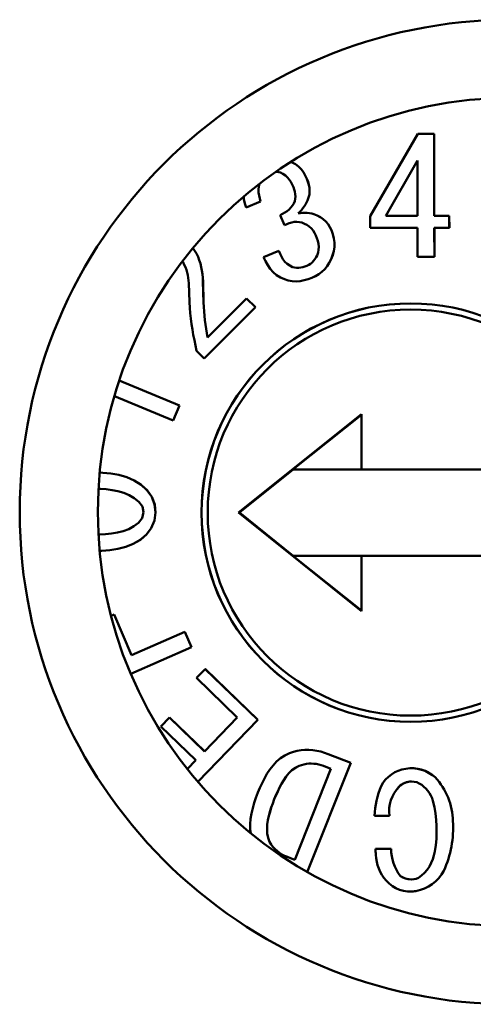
# Model space of a CAD drawing. Header units: inches. Extents: x 1 to 24, y 0.4 to 18.8.
# Tile 5 of 25: x 11.167 to 11.312, y 8.59 to 8.905. Entities that reach past the tile are written whole.
import ezdxf

# ---------------------------------------------------------------- set-up
doc = ezdxf.new("R2010")
doc.units = ezdxf.units.IN
doc.header["$LTSCALE"] = 0.8
doc.header["$MEASUREMENT"] = 0
doc.layers.add('Visible (ANSI)', color=7, linetype='Continuous', lineweight=50)

msp = doc.modelspace()

# ---------------------------------------------------------------- linework, layer by layer
at = {"layer": 'Visible (ANSI)'}
for p, q in [((11.29418, 8.86833), (11.27893, 8.84204)), ((11.29943, 8.86833), (11.29418, 8.86833)), ((11.29947, 8.84208), (11.29943, 8.86833)), ((11.29943, 8.86833), (11.29944, 8.86833)), ((11.29947, 8.84208), (11.29944, 8.86833)), ((11.25398, 8.85918), (11.25354, 8.85937)), ((11.25398, 8.85918), (11.25354, 8.85937)), ((11.25504, 8.8586), (11.25398, 8.85918)), ((11.25503, 8.8586), (11.25398, 8.85918)), ((11.25398, 8.85918), (11.25398, 8.85918)), ((11.25599, 8.85788), (11.25503, 8.8586)), ((11.25503, 8.8586), (11.25504, 8.8586)), ((11.256, 8.85788), (11.25504, 8.8586)), ((11.25684, 8.85704), (11.25599, 8.85788)), ((11.25599, 8.85788), (11.256, 8.85788)), ((11.25685, 8.85704), (11.256, 8.85788)), ((11.29404, 8.85984), (11.28395, 8.84206)), ((11.29404, 8.85983), (11.28396, 8.84206)), ((11.29407, 8.84207), (11.29404, 8.85984)), ((11.2487, 8.85617), (11.24918, 8.85613)), ((11.24918, 8.85613), (11.24971, 8.85604)), ((11.24971, 8.85604), (11.25023, 8.85592)), ((11.25023, 8.85592), (11.25105, 8.85552)), ((11.25105, 8.85552), (11.25181, 8.85503)), ((11.25181, 8.85503), (11.25248, 8.8544)), ((11.25757, 8.85609), (11.25684, 8.85704)), ((11.25684, 8.85704), (11.25685, 8.85704)), ((11.25758, 8.85609), (11.25685, 8.85704)), ((11.25818, 8.85505), (11.25757, 8.85609)), ((11.25757, 8.85609), (11.25758, 8.85609)), ((11.25818, 8.85505), (11.25758, 8.85609)), ((11.25872, 8.85398), (11.25818, 8.85505)), ((11.25872, 8.85398), (11.25818, 8.85505)), ((11.25818, 8.85505), (11.25818, 8.85505)), ((11.24332, 8.85144), (11.24356, 8.85238)), ((11.24333, 8.85144), (11.24357, 8.85238)), ((11.24356, 8.85238), (11.24357, 8.85242)), ((11.24356, 8.85238), (11.24357, 8.85238)), ((11.24357, 8.85238), (11.24358, 8.85243)), ((11.25248, 8.8544), (11.25306, 8.8537)), ((11.25306, 8.8537), (11.25356, 8.85293)), ((11.25356, 8.85293), (11.25399, 8.85212)), ((11.25399, 8.85212), (11.25438, 8.85129)), ((11.25906, 8.85301), (11.25872, 8.85398)), ((11.25905, 8.85301), (11.25872, 8.85398)), ((11.25872, 8.85398), (11.25872, 8.85398)), ((11.25934, 8.85203), (11.25905, 8.85301)), ((11.25905, 8.85301), (11.25906, 8.85301)), ((11.25934, 8.85203), (11.25906, 8.85301)), ((11.25953, 8.85102), (11.25934, 8.85203)), ((11.25952, 8.85102), (11.25934, 8.85203)), ((11.25934, 8.85203), (11.25934, 8.85203)), ((11.24322, 8.85049), (11.24332, 8.85144)), ((11.24326, 8.84952), (11.24322, 8.85049)), ((11.24322, 8.85049), (11.24323, 8.85049)), ((11.24323, 8.85049), (11.24333, 8.85144)), ((11.24326, 8.84952), (11.24323, 8.85049)), ((11.24341, 8.84857), (11.24326, 8.84952)), ((11.24341, 8.84857), (11.24326, 8.84952)), ((11.24326, 8.84952), (11.24326, 8.84952)), ((11.24332, 8.85144), (11.24333, 8.85144)), ((11.24364, 8.84764), (11.24341, 8.84857)), ((11.24363, 8.84764), (11.24341, 8.84857)), ((11.24341, 8.84857), (11.24341, 8.84857)), ((11.25438, 8.85129), (11.25463, 8.85057)), ((11.25463, 8.85057), (11.25484, 8.84984)), ((11.25484, 8.84984), (11.255, 8.84909)), ((11.255, 8.84909), (11.25505, 8.84833)), ((11.25923, 8.84799), (11.25948, 8.84898)), ((11.25924, 8.84799), (11.25949, 8.84898)), ((11.25948, 8.84898), (11.25958, 8.85)), ((11.25948, 8.84898), (11.25949, 8.84898)), ((11.25949, 8.84898), (11.25958, 8.85)), ((11.25958, 8.85), (11.25952, 8.85102)), ((11.25952, 8.85102), (11.25953, 8.85102)), ((11.25958, 8.85), (11.25953, 8.85102)), ((11.25958, 8.85), (11.25958, 8.85)), ((11.23847, 8.84829), (11.23856, 8.84743)), ((11.23856, 8.84743), (11.23886, 8.84609)), ((11.23886, 8.84609), (11.23924, 8.84477)), ((11.23924, 8.84477), (11.24389, 8.84671)), ((11.23925, 8.84477), (11.2439, 8.84671)), ((11.24389, 8.84671), (11.24363, 8.84764)), ((11.24363, 8.84764), (11.24364, 8.84764)), ((11.2439, 8.84671), (11.24364, 8.84764)), ((11.24389, 8.84671), (11.2439, 8.84671)), ((11.25411, 8.84539), (11.25361, 8.84472)), ((11.25456, 8.8461), (11.25411, 8.84539)), ((11.25481, 8.84682), (11.25456, 8.8461)), ((11.25499, 8.84757), (11.25481, 8.84682)), ((11.25505, 8.84833), (11.25499, 8.84757)), ((11.25781, 8.84512), (11.2582, 8.84574)), ((11.25781, 8.84512), (11.2582, 8.84574)), ((11.2582, 8.84574), (11.25856, 8.84638)), ((11.2582, 8.84574), (11.25855, 8.84638)), ((11.2582, 8.84574), (11.2582, 8.84574)), ((11.25855, 8.84638), (11.25889, 8.84703)), ((11.25855, 8.84638), (11.25856, 8.84638)), ((11.25856, 8.84638), (11.25889, 8.84703)), ((11.25889, 8.84703), (11.25924, 8.84799)), ((11.25889, 8.84703), (11.25923, 8.84799)), ((11.25889, 8.84703), (11.25889, 8.84703)), ((11.25923, 8.84799), (11.25924, 8.84799)), ((11.23924, 8.84477), (11.23925, 8.84477)), ((11.25093, 8.84271), (11.25019, 8.84231)), ((11.25019, 8.84231), (11.25151, 8.83913)), ((11.25166, 8.84313), (11.25093, 8.84271)), ((11.25236, 8.8436), (11.25166, 8.84313)), ((11.25301, 8.84412), (11.25236, 8.8436)), ((11.25361, 8.84472), (11.25301, 8.84412)), ((11.25588, 8.84292), (11.25642, 8.84341)), ((11.25661, 8.84299), (11.25588, 8.84292)), ((11.25589, 8.84292), (11.25643, 8.84341)), ((11.25642, 8.84341), (11.25693, 8.84394)), ((11.25642, 8.84341), (11.25643, 8.84341)), ((11.25643, 8.84341), (11.25694, 8.84394)), ((11.25734, 8.84304), (11.25661, 8.84299)), ((11.25693, 8.84394), (11.25739, 8.84452)), ((11.25693, 8.84394), (11.25694, 8.84394)), ((11.25694, 8.84394), (11.25739, 8.84452)), ((11.25808, 8.84306), (11.25734, 8.84304)), ((11.25739, 8.84452), (11.25781, 8.84512)), ((11.25739, 8.84452), (11.25781, 8.84512)), ((11.25739, 8.84452), (11.25739, 8.84452)), ((11.25781, 8.84512), (11.25781, 8.84512)), ((11.25881, 8.84303), (11.25808, 8.84306)), ((11.25954, 8.84295), (11.25881, 8.84303)), ((11.25881, 8.84303), (11.25882, 8.84303)), ((11.25954, 8.84295), (11.25882, 8.84303)), ((11.26026, 8.8428), (11.25954, 8.84295)), ((11.26026, 8.8428), (11.25954, 8.84295)), ((11.25954, 8.84295), (11.25954, 8.84295)), ((11.26097, 8.84262), (11.26026, 8.8428)), ((11.26097, 8.84262), (11.26026, 8.8428)), ((11.26026, 8.8428), (11.26026, 8.8428)), ((11.262, 8.84218), (11.26097, 8.84262)), ((11.262, 8.84218), (11.26097, 8.84262)), ((11.26097, 8.84262), (11.26097, 8.84262)), ((11.263, 8.84168), (11.262, 8.84218)), ((11.26299, 8.84168), (11.262, 8.84218)), ((11.262, 8.84218), (11.262, 8.84218)), ((11.28395, 8.84206), (11.29407, 8.84207)), ((11.30426, 8.84209), (11.29947, 8.84208)), ((11.30427, 8.83826), (11.30426, 8.84209)), ((11.30426, 8.84209), (11.30427, 8.84209)), ((11.30428, 8.83826), (11.30427, 8.84209)), ((11.25151, 8.83913), (11.25228, 8.83945)), ((11.25151, 8.83913), (11.25152, 8.83913)), ((11.25152, 8.83913), (11.25229, 8.83945)), ((11.25228, 8.83945), (11.25305, 8.83974)), ((11.25228, 8.83945), (11.25229, 8.83945)), ((11.25229, 8.83945), (11.25306, 8.83974)), ((11.25305, 8.83974), (11.25385, 8.83998)), ((11.25305, 8.83974), (11.25306, 8.83974)), ((11.25306, 8.83974), (11.25386, 8.83998)), ((11.25385, 8.83998), (11.25466, 8.84014)), ((11.25385, 8.83998), (11.25386, 8.83998)), ((11.25386, 8.83998), (11.25467, 8.84014)), ((11.25466, 8.84014), (11.25549, 8.84019)), ((11.25549, 8.84019), (11.25632, 8.8401)), ((11.25632, 8.8401), (11.25713, 8.83993)), ((11.25713, 8.83993), (11.25795, 8.83958)), ((11.25795, 8.83958), (11.25873, 8.83918)), ((11.25873, 8.83918), (11.25947, 8.83868)), ((11.26391, 8.84105), (11.26299, 8.84168)), ((11.26299, 8.84168), (11.263, 8.84168)), ((11.26392, 8.84105), (11.263, 8.84168)), ((11.26474, 8.8403), (11.26391, 8.84105)), ((11.26391, 8.84105), (11.26392, 8.84105)), ((11.26475, 8.8403), (11.26392, 8.84105)), ((11.26546, 8.83944), (11.26474, 8.8403)), ((11.26474, 8.8403), (11.26475, 8.8403)), ((11.26547, 8.83944), (11.26475, 8.8403)), ((11.26605, 8.83849), (11.26546, 8.83944)), ((11.26546, 8.83944), (11.26547, 8.83944)), ((11.26606, 8.83849), (11.26547, 8.83944)), ((11.27893, 8.84204), (11.27894, 8.83822)), ((11.25947, 8.83868), (11.26012, 8.83808)), ((11.26012, 8.83808), (11.26069, 8.8374)), ((11.26069, 8.8374), (11.26115, 8.83664)), ((11.26115, 8.83664), (11.26156, 8.83585)), ((11.26156, 8.83585), (11.26188, 8.83497)), ((11.26656, 8.8375), (11.26605, 8.83849)), ((11.26605, 8.83849), (11.26606, 8.83849)), ((11.26657, 8.8375), (11.26606, 8.83849)), ((11.26699, 8.8362), (11.26656, 8.8375)), ((11.26656, 8.8375), (11.26657, 8.8375)), ((11.267, 8.8362), (11.26657, 8.8375)), ((11.26734, 8.83488), (11.26699, 8.8362)), ((11.26699, 8.8362), (11.267, 8.8362)), ((11.26735, 8.83488), (11.267, 8.8362)), ((11.27894, 8.83822), (11.29407, 8.83824)), ((11.29407, 8.83824), (11.29409, 8.82896)), ((11.29947, 8.83826), (11.30427, 8.83826)), ((11.29949, 8.82896), (11.29947, 8.83826)), ((11.2995, 8.82896), (11.29948, 8.83826)), ((11.30427, 8.83826), (11.30428, 8.83826)), ((11.26188, 8.83497), (11.26217, 8.83407)), ((11.26217, 8.83407), (11.26238, 8.83315)), ((11.26238, 8.83315), (11.26248, 8.83221)), ((11.26753, 8.83353), (11.26734, 8.83488)), ((11.26734, 8.83488), (11.26735, 8.83488)), ((11.26753, 8.83353), (11.26735, 8.83488)), ((11.26753, 8.83217), (11.26753, 8.83353)), ((11.26753, 8.83217), (11.26753, 8.83353)), ((11.26753, 8.83353), (11.26753, 8.83353)), ((11.22277, 8.83106), (11.22221, 8.83181)), ((11.22276, 8.83106), (11.22221, 8.83181)), ((11.22335, 8.83007), (11.22276, 8.83106)), ((11.22276, 8.83106), (11.22277, 8.83106)), ((11.22336, 8.83007), (11.22277, 8.83106)), ((11.22386, 8.82903), (11.22335, 8.83007)), ((11.22335, 8.83007), (11.22336, 8.83007)), ((11.22386, 8.82903), (11.22336, 8.83007)), ((11.24972, 8.83092), (11.24486, 8.8289)), ((11.25011, 8.83), (11.24972, 8.83092)), ((11.24972, 8.83092), (11.24973, 8.83092)), ((11.25011, 8.83), (11.24973, 8.83092)), ((11.25054, 8.82909), (11.25011, 8.83)), ((11.25054, 8.82909), (11.25011, 8.83)), ((11.25011, 8.83), (11.25011, 8.83)), ((11.26227, 8.83034), (11.26198, 8.82944)), ((11.26246, 8.83127), (11.26227, 8.83034)), ((11.26248, 8.83221), (11.26246, 8.83127)), ((11.26645, 8.82824), (11.26694, 8.82951)), ((11.26646, 8.82824), (11.26695, 8.82951)), ((11.26694, 8.82951), (11.26733, 8.83082)), ((11.26694, 8.82951), (11.26695, 8.82951)), ((11.26695, 8.82951), (11.26733, 8.83082)), ((11.26733, 8.83082), (11.26753, 8.83217)), ((11.26733, 8.83082), (11.26753, 8.83217)), ((11.26733, 8.83082), (11.26733, 8.83082)), ((11.26753, 8.83217), (11.26753, 8.83217)), ((11.21884, 8.82757), (11.21906, 8.82723)), ((11.21906, 8.82723), (11.21948, 8.82647)), ((11.21948, 8.82647), (11.21984, 8.82568)), ((11.22428, 8.82795), (11.22386, 8.82903)), ((11.22428, 8.82795), (11.22386, 8.82903)), ((11.22386, 8.82903), (11.22386, 8.82903)), ((11.22463, 8.82685), (11.22428, 8.82795)), ((11.22462, 8.82685), (11.22428, 8.82795)), ((11.22428, 8.82795), (11.22428, 8.82795)), ((11.2249, 8.82573), (11.22462, 8.82685)), ((11.22462, 8.82685), (11.22463, 8.82685)), ((11.22491, 8.82573), (11.22463, 8.82685)), ((11.24486, 8.8289), (11.24548, 8.8276)), ((11.24548, 8.8276), (11.24617, 8.82635)), ((11.24617, 8.82635), (11.24698, 8.82516)), ((11.25105, 8.82822), (11.25054, 8.82909)), ((11.25104, 8.82822), (11.25054, 8.82909)), ((11.25054, 8.82909), (11.25054, 8.82909)), ((11.25165, 8.82743), (11.25104, 8.82822)), ((11.25104, 8.82822), (11.25105, 8.82822)), ((11.25166, 8.82743), (11.25105, 8.82822)), ((11.25238, 8.82673), (11.25165, 8.82743)), ((11.25165, 8.82743), (11.25166, 8.82743)), ((11.25239, 8.82673), (11.25166, 8.82743)), ((11.25322, 8.82618), (11.25238, 8.82673)), ((11.25238, 8.82673), (11.25239, 8.82673)), ((11.25322, 8.82618), (11.25239, 8.82673)), ((11.25928, 8.82641), (11.25867, 8.82609)), ((11.25986, 8.82678), (11.25928, 8.82641)), ((11.26039, 8.82721), (11.25986, 8.82678)), ((11.26086, 8.82771), (11.26039, 8.82721)), ((11.26127, 8.82827), (11.26086, 8.82771)), ((11.26164, 8.82885), (11.26127, 8.82827)), ((11.26198, 8.82944), (11.26164, 8.82885)), ((11.2652, 8.82605), (11.26587, 8.82712)), ((11.26521, 8.82605), (11.26587, 8.82712)), ((11.26587, 8.82712), (11.26646, 8.82824)), ((11.26587, 8.82712), (11.26645, 8.82824)), ((11.26587, 8.82712), (11.26587, 8.82712)), ((11.26645, 8.82824), (11.26646, 8.82824)), ((11.29409, 8.82896), (11.29949, 8.82896)), ((11.29949, 8.82896), (11.2995, 8.82896)), ((11.21984, 8.82568), (11.22015, 8.82486)), ((11.22015, 8.82486), (11.2204, 8.82402)), ((11.2204, 8.82402), (11.22059, 8.82317)), ((11.22059, 8.82317), (11.22074, 8.82231)), ((11.22512, 8.82459), (11.2249, 8.82573)), ((11.2249, 8.82573), (11.22491, 8.82573)), ((11.22512, 8.82459), (11.22491, 8.82573)), ((11.22529, 8.82344), (11.22512, 8.82459)), ((11.22528, 8.82344), (11.22512, 8.82459)), ((11.22512, 8.82459), (11.22512, 8.82459)), ((11.22539, 8.82229), (11.22528, 8.82344)), ((11.22528, 8.82344), (11.22529, 8.82344)), ((11.2254, 8.82229), (11.22529, 8.82344)), ((11.24698, 8.82516), (11.24792, 8.82408)), ((11.24792, 8.82408), (11.24901, 8.82314)), ((11.25412, 8.82573), (11.25322, 8.82618)), ((11.25412, 8.82573), (11.25322, 8.82618)), ((11.25322, 8.82618), (11.25322, 8.82618)), ((11.25477, 8.82559), (11.25412, 8.82573)), ((11.25477, 8.82559), (11.25412, 8.82573)), ((11.25412, 8.82573), (11.25412, 8.82573)), ((11.25543, 8.82549), (11.25477, 8.82559)), ((11.25542, 8.82549), (11.25477, 8.82559)), ((11.25477, 8.82559), (11.25477, 8.82559)), ((11.25609, 8.82548), (11.25542, 8.82549)), ((11.25675, 8.82555), (11.25609, 8.82548)), ((11.2574, 8.82569), (11.25675, 8.82555)), ((11.25804, 8.82588), (11.2574, 8.82569)), ((11.25867, 8.82609), (11.25804, 8.82588)), ((11.26139, 8.82283), (11.26248, 8.82346)), ((11.2614, 8.82283), (11.26249, 8.82346)), ((11.26248, 8.82346), (11.2635, 8.82421)), ((11.26248, 8.82346), (11.26249, 8.82346)), ((11.26249, 8.82346), (11.2635, 8.82421)), ((11.2635, 8.82421), (11.26441, 8.82508)), ((11.2635, 8.82421), (11.26441, 8.82508)), ((11.2635, 8.82421), (11.2635, 8.82421)), ((11.26441, 8.82508), (11.26521, 8.82605)), ((11.26441, 8.82508), (11.2652, 8.82605)), ((11.26441, 8.82508), (11.26441, 8.82508)), ((11.2652, 8.82605), (11.26521, 8.82605)), ((11.22074, 8.82231), (11.22085, 8.82145)), ((11.22085, 8.82145), (11.22091, 8.82058)), ((11.22091, 8.82058), (11.22113, 8.81445)), ((11.22545, 8.82114), (11.22539, 8.82229)), ((11.22539, 8.82229), (11.2254, 8.82229)), ((11.22546, 8.82114), (11.2254, 8.82229)), ((11.22564, 8.81435), (11.22545, 8.82114)), ((11.22545, 8.82114), (11.22546, 8.82114)), ((11.22565, 8.81435), (11.22546, 8.82114)), ((11.24901, 8.82314), (11.25022, 8.82239)), ((11.25022, 8.82239), (11.25153, 8.82181)), ((11.25153, 8.82181), (11.25276, 8.82144)), ((11.25276, 8.82144), (11.25402, 8.82119)), ((11.25402, 8.82119), (11.2553, 8.82113)), ((11.2553, 8.82113), (11.25658, 8.82123)), ((11.2553, 8.82113), (11.25657, 8.82123)), ((11.2553, 8.82113), (11.2553, 8.82113)), ((11.25657, 8.82123), (11.25783, 8.82148)), ((11.25657, 8.82123), (11.25658, 8.82123)), ((11.25658, 8.82123), (11.25784, 8.82148)), ((11.25783, 8.82148), (11.25906, 8.82184)), ((11.25783, 8.82148), (11.25784, 8.82148)), ((11.25784, 8.82148), (11.25906, 8.82184)), ((11.25906, 8.82184), (11.26027, 8.82227)), ((11.25906, 8.82184), (11.26026, 8.82227)), ((11.25906, 8.82184), (11.25906, 8.82184)), ((11.26026, 8.82227), (11.26139, 8.82283)), ((11.26026, 8.82227), (11.26027, 8.82227)), ((11.26027, 8.82227), (11.2614, 8.82283)), ((11.26139, 8.82283), (11.2614, 8.82283)), ((11.22113, 8.81445), (11.22123, 8.8127)), ((11.22571, 8.81295), (11.22564, 8.81435)), ((11.22564, 8.81435), (11.22565, 8.81435)), ((11.22572, 8.81295), (11.22565, 8.81435)), ((11.2394, 8.81571), (11.22686, 8.80316)), ((11.24227, 8.81284), (11.2394, 8.81571)), ((11.2394, 8.81571), (11.23941, 8.81571)), ((11.24227, 8.81284), (11.23941, 8.81571)), ((11.22123, 8.8127), (11.22138, 8.81096)), ((11.22138, 8.81096), (11.22156, 8.80922)), ((11.22581, 8.81154), (11.22571, 8.81295)), ((11.22581, 8.81154), (11.22572, 8.81295)), ((11.22593, 8.81014), (11.22581, 8.81154)), ((11.22592, 8.81014), (11.22581, 8.81154)), ((11.22581, 8.81154), (11.22581, 8.81154)), ((11.22586, 8.79644), (11.24227, 8.81284)), ((11.22587, 8.79644), (11.24227, 8.81284)), ((11.24227, 8.81284), (11.24227, 8.81284)), ((11.29195, 8.81212), (11.29191, 8.81212)), ((11.22156, 8.80922), (11.22179, 8.80748)), ((11.22179, 8.80748), (11.22205, 8.80575)), ((11.22607, 8.80874), (11.22592, 8.81014)), ((11.22592, 8.81014), (11.22593, 8.81014)), ((11.22607, 8.80874), (11.22593, 8.81014)), ((11.22624, 8.80734), (11.22607, 8.80874)), ((11.22624, 8.80734), (11.22607, 8.80874)), ((11.22607, 8.80874), (11.22607, 8.80874)), ((11.22205, 8.80575), (11.22236, 8.80402)), ((11.22686, 8.80317), (11.22624, 8.80734)), ((11.22686, 8.80316), (11.22624, 8.80734)), ((11.22624, 8.80734), (11.22624, 8.80734)), ((11.22236, 8.80402), (11.2227, 8.8023)), ((11.2227, 8.8023), (11.22342, 8.79888)), ((11.22342, 8.79888), (11.22586, 8.79644)), ((11.22586, 8.79644), (11.22587, 8.79644)), ((11.2179, 8.78147), (11.19866, 8.78943)), ((11.21789, 8.78147), (11.19866, 8.78943)), ((11.19709, 8.78439), (11.21588, 8.7766)), ((11.21588, 8.7766), (11.2179, 8.78147)), ((11.21588, 8.7766), (11.21789, 8.78147)), ((11.21789, 8.78147), (11.2179, 8.78147)), ((11.21588, 8.7766), (11.21588, 8.7766)), ((11.27617, 8.77866), (11.2368, 8.74716)), ((11.27617, 8.77848), (11.25424, 8.76094)), ((11.27617, 8.76094), (11.27617, 8.77866)), ((11.25436, 8.76094), (11.23714, 8.74716)), ((11.25424, 8.76094), (11.27617, 8.76094)), ((11.34703, 8.76094), (11.27617, 8.76094)), ((11.19338, 8.7599), (11.1924, 8.75994)), ((11.19598, 8.75965), (11.19338, 8.7599)), ((11.19338, 8.7599), (11.19339, 8.7599)), ((11.19598, 8.75965), (11.19339, 8.7599)), ((11.19855, 8.7592), (11.19598, 8.75965)), ((11.19854, 8.7592), (11.19598, 8.75965)), ((11.19598, 8.75965), (11.19598, 8.75965)), ((11.20104, 8.75849), (11.19854, 8.7592)), ((11.19854, 8.7592), (11.19855, 8.7592)), ((11.20105, 8.75849), (11.19855, 8.7592)), ((11.20343, 8.75746), (11.20104, 8.75849)), ((11.20104, 8.75849), (11.20105, 8.75849)), ((11.20344, 8.75746), (11.20105, 8.75849)), ((11.20563, 8.75607), (11.20343, 8.75746)), ((11.20343, 8.75746), (11.20344, 8.75746)), ((11.20563, 8.75607), (11.20344, 8.75746)), ((11.19262, 8.75477), (11.19201, 8.7548)), ((11.19451, 8.75461), (11.19262, 8.75477)), ((11.19639, 8.75434), (11.19451, 8.75461)), ((11.19825, 8.75398), (11.19639, 8.75434)), ((11.20008, 8.75348), (11.19825, 8.75398)), ((11.20754, 8.7543), (11.20563, 8.75607)), ((11.20753, 8.7543), (11.20563, 8.75607)), ((11.20563, 8.75607), (11.20563, 8.75607)), ((11.20904, 8.75219), (11.20753, 8.7543)), ((11.20753, 8.7543), (11.20754, 8.7543)), ((11.20905, 8.75219), (11.20754, 8.7543)), ((11.20183, 8.75277), (11.20008, 8.75348)), ((11.20347, 8.7518), (11.20183, 8.75277)), ((11.20493, 8.7506), (11.20347, 8.7518)), ((11.20999, 8.74977), (11.20904, 8.75219)), ((11.20904, 8.75219), (11.20905, 8.75219)), ((11.21, 8.74977), (11.20905, 8.75219)), ((11.20607, 8.74909), (11.20493, 8.7506)), ((11.20647, 8.74725), (11.20607, 8.74909)), ((11.21029, 8.74719), (11.20999, 8.74977)), ((11.20999, 8.74977), (11.21, 8.74977)), ((11.2103, 8.74719), (11.21, 8.74977)), ((11.20486, 8.74393), (11.20601, 8.74542)), ((11.20601, 8.74542), (11.20647, 8.74725)), ((11.2089, 8.74223), (11.20992, 8.74462)), ((11.20891, 8.74223), (11.20993, 8.74462)), ((11.20992, 8.74462), (11.21029, 8.74719)), ((11.20992, 8.74462), (11.20993, 8.74462)), ((11.20993, 8.74462), (11.2103, 8.74719)), ((11.21029, 8.74719), (11.2103, 8.74719)), ((11.2368, 8.74716), (11.27617, 8.71567)), ((11.23714, 8.74716), (11.2368, 8.74716)), ((11.23714, 8.74716), (11.25436, 8.73338)), ((11.1999, 8.74124), (11.20168, 8.7419)), ((11.20168, 8.7419), (11.20336, 8.74277)), ((11.20336, 8.74277), (11.20486, 8.74393)), ((11.20735, 8.74014), (11.2089, 8.74223)), ((11.20736, 8.74014), (11.20891, 8.74223)), ((11.2089, 8.74223), (11.20891, 8.74223)), ((11.192, 8.7402), (11.19241, 8.74021)), ((11.19241, 8.74021), (11.1943, 8.7403)), ((11.1943, 8.7403), (11.19619, 8.74048)), ((11.19619, 8.74048), (11.19806, 8.74078)), ((11.19806, 8.74078), (11.1999, 8.74124)), ((11.20316, 8.73712), (11.20541, 8.73843)), ((11.20316, 8.73712), (11.2054, 8.73843)), ((11.2054, 8.73843), (11.20735, 8.74014)), ((11.2054, 8.73843), (11.20541, 8.73843)), ((11.20541, 8.73843), (11.20736, 8.74014)), ((11.20735, 8.74014), (11.20736, 8.74014)), ((11.19239, 8.73496), (11.19304, 8.73496)), ((11.19304, 8.73496), (11.19564, 8.73517)), ((11.19304, 8.73496), (11.19563, 8.73517)), ((11.19304, 8.73496), (11.19304, 8.73496)), ((11.19563, 8.73517), (11.19821, 8.73555)), ((11.19563, 8.73517), (11.19564, 8.73517)), ((11.19564, 8.73517), (11.19821, 8.73555)), ((11.19821, 8.73555), (11.20074, 8.73618)), ((11.19821, 8.73555), (11.20073, 8.73618)), ((11.19821, 8.73555), (11.19821, 8.73555)), ((11.20073, 8.73618), (11.20316, 8.73712)), ((11.20073, 8.73618), (11.20074, 8.73618)), ((11.20074, 8.73618), (11.20316, 8.73712)), ((11.20316, 8.73712), (11.20316, 8.73712)), ((11.27617, 8.73338), (11.25424, 8.73338)), ((11.25424, 8.73338), (11.27617, 8.71584)), ((11.27617, 8.73338), (11.34703, 8.73338)), ((11.27617, 8.71567), (11.27617, 8.73338)), ((11.19699, 8.71456), (11.19603, 8.71415)), ((11.20262, 8.70157), (11.19699, 8.71456)), ((11.19699, 8.71456), (11.197, 8.71456)), ((11.20262, 8.70157), (11.197, 8.71456)), ((11.21966, 8.70897), (11.20262, 8.70157)), ((11.22179, 8.70409), (11.21966, 8.70897)), ((11.21966, 8.70897), (11.21967, 8.70897)), ((11.2218, 8.70409), (11.21967, 8.70897)), ((11.20232, 8.69563), (11.2218, 8.70409)), ((11.20232, 8.69563), (11.22179, 8.70409)), ((11.22179, 8.70409), (11.2218, 8.70409)), ((11.2262, 8.69708), (11.2234, 8.69425)), ((11.2234, 8.69425), (11.23644, 8.68165)), ((11.24297, 8.68086), (11.2262, 8.69708)), ((11.2262, 8.69708), (11.22621, 8.69708)), ((11.24298, 8.68086), (11.22621, 8.69708)), ((11.2147, 8.68165), (11.21195, 8.67878)), ((11.22592, 8.67078), (11.2147, 8.68165)), ((11.2147, 8.68165), (11.21471, 8.68165)), ((11.22593, 8.67079), (11.21471, 8.68165)), ((11.23644, 8.68165), (11.22592, 8.67078)), ((11.29195, 8.6822), (11.29191, 8.6822)), ((11.21195, 8.67878), (11.22313, 8.66791)), ((11.22376, 8.66105), (11.24297, 8.68086)), ((11.22377, 8.66105), (11.24298, 8.68086)), ((11.24297, 8.68086), (11.24298, 8.68086)), ((11.25166, 8.66949), (11.25026, 8.66858)), ((11.25316, 8.67021), (11.25166, 8.66949)), ((11.25437, 8.67059), (11.25316, 8.67021)), ((11.25559, 8.67093), (11.25437, 8.67059)), ((11.25683, 8.67117), (11.25559, 8.67093)), ((11.25809, 8.67129), (11.25683, 8.67117)), ((11.25936, 8.6713), (11.25809, 8.67129)), ((11.26063, 8.6712), (11.25936, 8.6713)), ((11.25936, 8.6713), (11.25937, 8.6713)), ((11.26063, 8.6712), (11.25937, 8.6713)), ((11.26188, 8.671), (11.26063, 8.6712)), ((11.26188, 8.671), (11.26063, 8.6712)), ((11.26063, 8.6712), (11.26063, 8.6712)), ((11.26311, 8.6707), (11.26188, 8.671)), ((11.26311, 8.6707), (11.26188, 8.671)), ((11.26188, 8.671), (11.26188, 8.671)), ((11.26433, 8.67034), (11.26311, 8.6707)), ((11.26432, 8.67034), (11.26311, 8.6707)), ((11.26311, 8.6707), (11.26311, 8.6707)), ((11.26552, 8.66993), (11.26432, 8.67034)), ((11.26432, 8.67034), (11.26433, 8.67034)), ((11.26553, 8.66993), (11.26433, 8.67034)), ((11.27271, 8.66707), (11.26552, 8.66993)), ((11.26552, 8.66993), (11.26553, 8.66993)), ((11.27272, 8.66707), (11.26553, 8.66993)), ((11.22313, 8.66791), (11.22042, 8.66511)), ((11.24786, 8.66627), (11.24684, 8.66496)), ((11.249, 8.66749), (11.24786, 8.66627)), ((11.25026, 8.66858), (11.249, 8.66749)), ((11.2562, 8.66619), (11.255, 8.66554)), ((11.25621, 8.66619), (11.25501, 8.66554)), ((11.25697, 8.66641), (11.2562, 8.66619)), ((11.2562, 8.66619), (11.25621, 8.66619)), ((11.25698, 8.66641), (11.25621, 8.66619)), ((11.25774, 8.66661), (11.25697, 8.66641)), ((11.25697, 8.66641), (11.25698, 8.66641)), ((11.25775, 8.66661), (11.25698, 8.66641)), ((11.25852, 8.66677), (11.25774, 8.66661)), ((11.25774, 8.66661), (11.25775, 8.66661)), ((11.25853, 8.66677), (11.25775, 8.66661)), ((11.25931, 8.66686), (11.25852, 8.66677)), ((11.25852, 8.66677), (11.25853, 8.66677)), ((11.25932, 8.66686), (11.25853, 8.66677)), ((11.25882, 8.63217), (11.27271, 8.66707)), ((11.25883, 8.63216), (11.27272, 8.66707)), ((11.26011, 8.66688), (11.25931, 8.66686)), ((11.26091, 8.66684), (11.26011, 8.66688)), ((11.2617, 8.66674), (11.26091, 8.66684)), ((11.26248, 8.66657), (11.2617, 8.66674)), ((11.26325, 8.66635), (11.26248, 8.66657)), ((11.26401, 8.66611), (11.26325, 8.66635)), ((11.26633, 8.66519), (11.26401, 8.66611)), ((11.27271, 8.66707), (11.27272, 8.66707)), ((11.24592, 8.66357), (11.24509, 8.66212)), ((11.24684, 8.66496), (11.24592, 8.66357)), ((11.25207, 8.66271), (11.2513, 8.66159)), ((11.25208, 8.66271), (11.2513, 8.66159)), ((11.25293, 8.66378), (11.25207, 8.66271)), ((11.25207, 8.66271), (11.25208, 8.66271)), ((11.25294, 8.66378), (11.25208, 8.66271)), ((11.25389, 8.66474), (11.25293, 8.66378)), ((11.25293, 8.66378), (11.25294, 8.66378)), ((11.2539, 8.66474), (11.25294, 8.66378)), ((11.255, 8.66554), (11.25389, 8.66474)), ((11.25389, 8.66474), (11.2539, 8.66474)), ((11.25501, 8.66554), (11.2539, 8.66474)), ((11.25482, 8.63608), (11.26633, 8.66519)), ((11.255, 8.66554), (11.25501, 8.66554)), ((11.29217, 8.66538), (11.29216, 8.66538)), ((11.24434, 8.66063), (11.24365, 8.65911)), ((11.24509, 8.66212), (11.24434, 8.66063)), ((11.25059, 8.66042), (11.24995, 8.65921)), ((11.2506, 8.66042), (11.24996, 8.65921)), ((11.2513, 8.66159), (11.25059, 8.66042)), ((11.25059, 8.66042), (11.2506, 8.66042)), ((11.2513, 8.66159), (11.2506, 8.66042)), ((11.2513, 8.66159), (11.2513, 8.66159)), ((11.28817, 8.65949), (11.28817, 8.65949)), ((11.2997, 8.66248), (11.29971, 8.66248)), ((11.24299, 8.65758), (11.2424, 8.65594)), ((11.24365, 8.65911), (11.24299, 8.65758)), ((11.24881, 8.65673), (11.24827, 8.65547)), ((11.24882, 8.65673), (11.24828, 8.65547)), ((11.24936, 8.65798), (11.24881, 8.65673)), ((11.24937, 8.65798), (11.24882, 8.65673)), ((11.24995, 8.65921), (11.24936, 8.65798)), ((11.24936, 8.65798), (11.24937, 8.65798)), ((11.24996, 8.65921), (11.24937, 8.65798)), ((11.24995, 8.65921), (11.24996, 8.65921)), ((11.24185, 8.65429), (11.24136, 8.65262)), ((11.2424, 8.65594), (11.24185, 8.65429)), ((11.24779, 8.65415), (11.24732, 8.65282)), ((11.24779, 8.65415), (11.24732, 8.65282)), ((11.24827, 8.65547), (11.24779, 8.65415)), ((11.24828, 8.65547), (11.24779, 8.65415)), ((11.24827, 8.65547), (11.24828, 8.65547)), ((11.24098, 8.65092), (11.2407, 8.6492)), ((11.24136, 8.65262), (11.24098, 8.65092)), ((11.24652, 8.65011), (11.24623, 8.64872)), ((11.24653, 8.65011), (11.24623, 8.64872)), ((11.24689, 8.65147), (11.24652, 8.65011)), ((11.24652, 8.65011), (11.24653, 8.65011)), ((11.2469, 8.65147), (11.24653, 8.65011)), ((11.24732, 8.65282), (11.24689, 8.65147)), ((11.24689, 8.65147), (11.2469, 8.65147)), ((11.24732, 8.65282), (11.2469, 8.65147)), ((11.24732, 8.65282), (11.24732, 8.65282)), ((11.28033, 8.65011), (11.2851, 8.65011)), ((11.2851, 8.65011), (11.2851, 8.65011)), ((11.2407, 8.6492), (11.24055, 8.64746)), ((11.24055, 8.64746), (11.24058, 8.64572)), ((11.24603, 8.64733), (11.24595, 8.64592)), ((11.24603, 8.64733), (11.24595, 8.64592)), ((11.24623, 8.64872), (11.24603, 8.64733)), ((11.24623, 8.64872), (11.24603, 8.64733)), ((11.24603, 8.64733), (11.24603, 8.64733)), ((11.24623, 8.64872), (11.24623, 8.64872)), ((11.30541, 8.64846), (11.30542, 8.64846)), ((11.24058, 8.64572), (11.24076, 8.64451)), ((11.24595, 8.64592), (11.24601, 8.64451)), ((11.24595, 8.64592), (11.24602, 8.64451)), ((11.24595, 8.64592), (11.24595, 8.64592)), ((11.24601, 8.64451), (11.24627, 8.64312)), ((11.24601, 8.64451), (11.24602, 8.64451)), ((11.24602, 8.64451), (11.24627, 8.64312)), ((11.24627, 8.64312), (11.24675, 8.64179)), ((11.24627, 8.64312), (11.24675, 8.64179)), ((11.24627, 8.64312), (11.24627, 8.64312)), ((11.24675, 8.64179), (11.24675, 8.64179)), ((11.28569, 8.63964), (11.28065, 8.6396)), ((11.28569, 8.63964), (11.28569, 8.63964)), ((11.25243, 8.63702), (11.25482, 8.63608)), ((11.25243, 8.63702), (11.25244, 8.63702)), ((11.25244, 8.63702), (11.25482, 8.63608)), ((11.3025, 8.6326), (11.3025, 8.6326)), ((11.28864, 8.6309), (11.28865, 8.6309)), ((11.29169, 8.62591), (11.29168, 8.62591)), ((11.2936, 8.6261), (11.29361, 8.6261))]:
    msp.add_line(p, q, dxfattribs=at)
for radius in [0.1575, 0.1325]:
    msp.add_circle((11.32431, 8.74736), radius, dxfattribs=at)
for major_axis in [(0, -0.06693), (0, -0.06496)]:
    msp.add_ellipse((11.29191, 8.74716), major_axis=major_axis, ratio=0.999962, dxfattribs=at)
for centre, major_axis, start_param, end_param in [((11.29195, 8.74716), (0, -0.06693), 3.141849, 6.282929), ((11.29216, 8.65412), (0, 0.01126), 5.549249, 6.442735), ((11.2917, 8.65492), (0, 0.01039), 0.128084, 1.09537), ((11.29217, 8.65412), (0, 0.01126), 5.549249, 6.283185), ((11.30697, 8.64922), (0, -0.02665), 4.308822, 4.678618), ((11.29658, 8.65154), (0, -0.01157), 3.955683, 4.835695), ((11.29659, 8.65154), (0, -0.01157), 3.955683, 4.835695), ((11.29217, 8.65541), (0, 0.00571), 5.830905, 7.059863), ((11.29217, 8.65541), (0, 0.00571), 0.000602, 0.776678), ((11.2899, 8.65234), (0, 0.00949), 4.987451, 5.757475), ((11.28451, 8.64812), (0, 0.02091), 4.728811, 5.46954), ((11.28451, 8.64812), (0, 0.02091), 4.728811, 5.46954), ((11.26322, 8.6456), (0, 0.03701), 4.525912, 4.966966), ((11.27218, 8.64636), (0, 0.03331), 4.286196, 4.775383), ((11.27217, 8.64636), (0, 0.03331), 4.286196, 4.775383), ((11.25634, 8.64745), (0, -0.01114), 5.244998, 5.924606), ((11.25635, 8.64745), (0, -0.01114), 5.244998, 5.924606), ((11.33579, 8.6421), (0, -0.0552), 4.757655, 4.79196), ((11.29402, 8.63822), (0, -0.01327), 4.750681, 5.43511), ((11.29891, 8.63924), (0, -0.01323), 4.682004, 5.394372), ((11.29891, 8.63924), (0, -0.01323), 4.682004, 5.394372), ((11.2876, 8.64031), (0, 0.01209), 3.737781, 4.581603), ((11.2915, 8.63832), (0, -0.0124), 0.170395, 1.090876), ((11.2915, 8.63832), (0, -0.0124), 0.170395, 1.090876), ((11.29168, 8.63587), (0, -0.00996), 5.413817, 6.476996), ((11.29203, 8.63564), (0, -0.00583), 5.662003, 6.699606), ((11.29204, 8.63564), (0, -0.00583), 5.662003, 6.282596), ((11.29169, 8.63587), (0, -0.00996), 0, 0.193811)]:
    msp.add_ellipse(centre, major_axis=major_axis, ratio=0.999962, start_param=start_param, end_param=end_param, dxfattribs=at)

doc.saveas('drawing.dxf')
